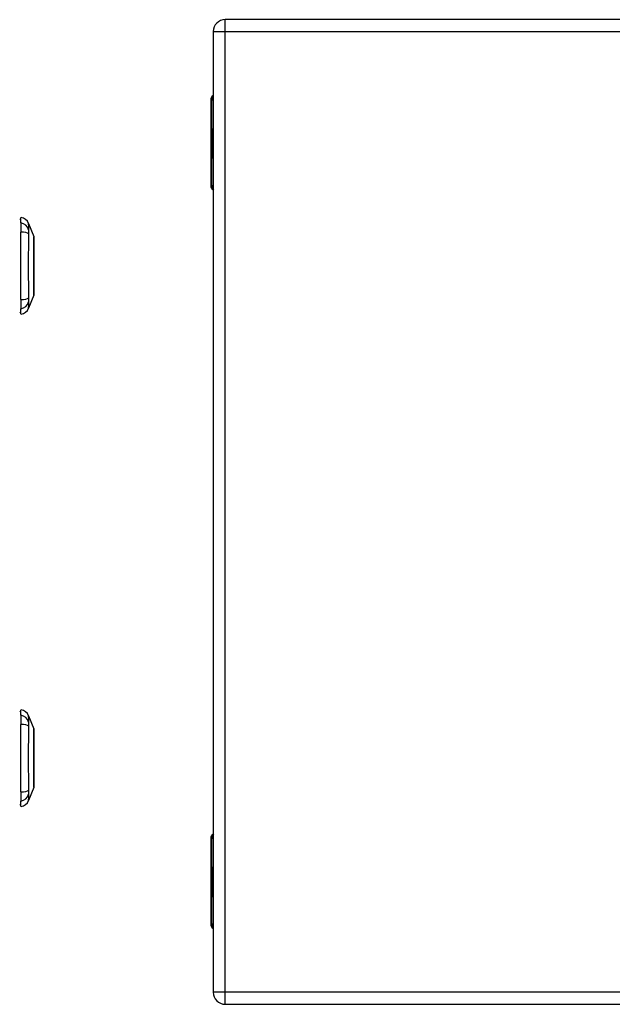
# Model space of a CAD drawing. Header units: inches. Extents: x 2.9 to 60.9, y 4.2 to 31.2.
# Tile 24 of 37: x 18.7 to 25.9, y 11.6 to 23.6. Entities that reach past the tile are written whole.
import ezdxf

# ---------------------------------------------------------------- set-up
doc = ezdxf.new("R2010")
doc.units = ezdxf.units.IN
doc.header["$MEASUREMENT"] = 0
doc.layers.add('Visible Edges(ANSI)', color=7, linetype='Continuous', lineweight=25)
doc.layers.add('Visible Tangent Edges(ANSI)', color=7, linetype='Continuous', lineweight=25)

msp = doc.modelspace()

# ---------------------------------------------------------------- linework, layer by layer
at = {"layer": 'Visible Edges(ANSI)'}
for p, q in [((32.956, 23.581), (21.168, 23.581)), ((21.022, 23.435), (21.022, 11.727)), ((21.022, 23.435), (21.022, 23.435)), ((20.991, 22.604), (20.991, 21.557)), ((21.015, 22.255), (21.022, 22.255)), ((21.015, 22.153), (21.015, 22.255)), ((21.003, 22.172), (21.015, 22.153)), ((21.015, 22.133), (21.003, 22.165)), ((21.01, 22.131), (21.015, 22.133)), ((21.01, 22.131), (21.022, 22.131)), ((21.022, 22.104), (21.01, 22.131)), ((21.011, 22.088), (21.021, 22.088)), ((21.012, 22.087), (21.021, 22.087)), ((21.012, 22.049), (21.012, 22.087)), ((21.015, 22.153), (21.022, 22.153)), ((21.015, 22.133), (21.022, 22.133)), ((21.015, 22.086), (21.021, 22.086)), ((21.015, 22.086), (21.015, 22.06)), ((21.016, 22.151), (21.022, 22.142)), ((21.022, 22.151), (21.016, 22.151)), ((21.021, 22.091), (21.022, 22.093)), ((21.021, 22.091), (21.022, 22.091)), ((21.003, 22.05), (21.013, 22.024)), ((21.003, 22.033), (21.003, 22.05)), ((21.003, 22.033), (21.01, 22.033)), ((21.01, 22.019), (21.003, 22.033)), ((21.003, 22.008), (21.01, 22.016)), ((21.003, 22.008), (21.018, 22.008)), ((21.003, 21.991), (21.003, 22.008)), ((21.013, 22.006), (21.003, 21.991)), ((21.003, 21.984), (21.022, 21.974)), ((21.003, 21.97), (21.003, 21.984)), ((21.003, 21.97), (21.022, 21.97)), ((21.011, 21.966), (21.003, 21.97)), ((21.007, 22.056), (21.004, 22.056)), ((21.01, 22.019), (21.021, 22.019)), ((21.01, 22.016), (21.01, 22.019)), ((21.01, 22.016), (21.018, 22.016)), ((21.012, 22.049), (21.02, 22.049)), ((21.013, 22.024), (21.022, 22.038)), ((21.013, 22.024), (21.022, 22.024)), ((21.013, 22.006), (21.019, 22.006)), ((21.022, 21.981), (21.013, 22.006)), ((21.022, 22.021), (21.016, 22.013)), ((21.016, 22.013), (21.016, 22.011)), ((21.016, 22.011), (21.022, 21.998)), ((21.017, 22.059), (21.022, 22.059)), ((21.017, 22.011), (21.022, 22.017)), ((21.022, 22.011), (21.017, 22.011)), ((21.019, 21.963), (21.019, 21.96)), ((21.019, 21.963), (21.022, 21.963)), ((21.022, 21.962), (21.019, 21.963)), ((21.02, 22.007), (21.022, 22.007)), ((21.022, 22.002), (21.02, 22.007)), ((21.022, 21.975), (21.022, 21.97)), ((21.022, 21.97), (21.022, 21.97)), ((21.003, 21.949), (21.016, 21.942)), ((21.003, 21.935), (21.003, 21.949)), ((21.003, 21.935), (21.022, 21.935)), ((21.011, 21.931), (21.003, 21.935)), ((21.003, 21.913), (21.016, 21.907)), ((21.003, 21.899), (21.003, 21.913)), ((21.003, 21.899), (21.022, 21.899)), ((21.016, 21.892), (21.003, 21.899)), ((21.011, 21.931), (21.022, 21.931)), ((21.016, 21.942), (21.022, 21.942)), ((21.016, 21.907), (21.022, 21.907)), ((21.017, 21.924), (21.02, 21.924)), ((21.022, 21.959), (21.022, 21.959)), ((21.022, 21.942), (21.022, 21.935)), ((21.022, 21.935), (21.022, 21.934)), ((21.022, 21.907), (21.022, 21.899)), ((21.022, 21.899), (21.022, 21.899)), ((18.679, 21.103), (18.679, 21.171)), ((18.679, 21.103), (18.679, 20.992)), ((18.772, 21.097), (18.834, 20.937)), ((18.679, 20.169), (18.679, 20.992)), ((18.679, 20.169), (18.679, 20.058)), ((18.834, 20.224), (18.772, 20.064)), ((18.679, 19.99), (18.679, 20.058)), ((18.679, 15.103), (18.679, 15.171)), ((18.679, 15.103), (18.679, 14.992)), ((18.772, 15.097), (18.834, 14.937)), ((18.679, 14.169), (18.679, 14.992)), ((18.679, 14.169), (18.679, 14.058)), ((18.834, 14.224), (18.772, 14.064)), ((18.679, 13.99), (18.679, 14.058)), ((20.991, 13.604), (20.991, 12.557)), ((21.015, 13.255), (21.022, 13.255)), ((21.015, 13.153), (21.015, 13.255)), ((21.003, 13.172), (21.015, 13.153)), ((21.015, 13.133), (21.003, 13.165)), ((21.01, 13.131), (21.015, 13.133)), ((21.01, 13.131), (21.022, 13.131)), ((21.022, 13.104), (21.01, 13.131)), ((21.011, 13.088), (21.021, 13.088)), ((21.012, 13.087), (21.021, 13.087)), ((21.012, 13.049), (21.012, 13.087)), ((21.015, 13.153), (21.022, 13.153)), ((21.015, 13.133), (21.022, 13.133)), ((21.015, 13.086), (21.021, 13.086)), ((21.015, 13.086), (21.015, 13.06)), ((21.016, 13.151), (21.022, 13.142)), ((21.022, 13.151), (21.016, 13.151)), ((21.021, 13.091), (21.022, 13.093)), ((21.021, 13.091), (21.022, 13.091)), ((21.003, 13.05), (21.013, 13.024)), ((21.003, 13.033), (21.003, 13.05)), ((21.003, 13.033), (21.01, 13.033)), ((21.01, 13.019), (21.003, 13.033)), ((21.003, 13.008), (21.01, 13.016)), ((21.003, 13.008), (21.018, 13.008)), ((21.003, 12.991), (21.003, 13.008)), ((21.013, 13.006), (21.003, 12.991)), ((21.003, 12.984), (21.022, 12.974)), ((21.003, 12.97), (21.003, 12.984)), ((21.003, 12.97), (21.022, 12.97)), ((21.011, 12.966), (21.003, 12.97)), ((21.007, 13.056), (21.004, 13.056)), ((21.01, 13.019), (21.021, 13.019)), ((21.01, 13.016), (21.01, 13.019)), ((21.01, 13.016), (21.018, 13.016)), ((21.012, 13.049), (21.02, 13.049)), ((21.013, 13.024), (21.022, 13.038)), ((21.013, 13.024), (21.022, 13.024)), ((21.013, 13.006), (21.019, 13.006)), ((21.022, 12.981), (21.013, 13.006)), ((21.022, 13.021), (21.016, 13.013)), ((21.016, 13.013), (21.016, 13.011)), ((21.016, 13.011), (21.022, 12.998)), ((21.017, 13.059), (21.022, 13.059)), ((21.017, 13.011), (21.022, 13.017)), ((21.022, 13.011), (21.017, 13.011)), ((21.019, 12.963), (21.019, 12.96)), ((21.019, 12.963), (21.022, 12.963)), ((21.022, 12.962), (21.019, 12.963)), ((21.02, 13.007), (21.022, 13.007)), ((21.022, 13.002), (21.02, 13.007)), ((21.022, 12.975), (21.022, 12.97)), ((21.022, 12.97), (21.022, 12.97)), ((21.003, 12.949), (21.016, 12.942)), ((21.003, 12.935), (21.003, 12.949)), ((21.003, 12.935), (21.022, 12.935)), ((21.011, 12.931), (21.003, 12.935)), ((21.003, 12.913), (21.016, 12.907)), ((21.003, 12.899), (21.003, 12.913)), ((21.003, 12.899), (21.022, 12.899)), ((21.016, 12.892), (21.003, 12.899)), ((21.011, 12.931), (21.022, 12.931)), ((21.016, 12.942), (21.022, 12.942)), ((21.016, 12.907), (21.022, 12.907)), ((21.017, 12.924), (21.02, 12.924)), ((21.022, 12.959), (21.022, 12.959)), ((21.022, 12.942), (21.022, 12.935)), ((21.022, 12.935), (21.022, 12.934)), ((21.022, 12.907), (21.022, 12.899)), ((21.022, 12.899), (21.022, 12.899)), ((21.022, 11.727), (21.022, 11.727)), ((21.168, 11.581), (32.956, 11.581))]:
    msp.add_line(p, q, dxfattribs=at)
at = {"layer": 'Visible Edges(ANSI)', "flags": 128}
for points in [[(18.834, 20.225), (18.834, 20.226), (18.834, 20.227), (18.834, 20.229), (18.834, 20.232), (18.834, 20.236), (18.834, 20.241), (18.834, 20.246), (18.834, 20.252), (18.834, 20.26), (18.834, 20.267), (18.834, 20.276), (18.834, 20.285), (18.835, 20.295), (18.835, 20.306), (18.835, 20.317), (18.835, 20.329), (18.835, 20.342), (18.835, 20.355), (18.835, 20.369), (18.834, 20.383), (18.834, 20.398), (18.834, 20.413), (18.834, 20.428), (18.834, 20.444), (18.834, 20.461), (18.834, 20.477), (18.834, 20.494), (18.834, 20.511), (18.834, 20.528), (18.834, 20.546), (18.834, 20.563), (18.834, 20.58), (18.834, 20.598), (18.834, 20.615), (18.834, 20.633), (18.834, 20.65), (18.834, 20.667), (18.834, 20.684), (18.834, 20.7), (18.834, 20.717), (18.834, 20.733), (18.834, 20.748), (18.834, 20.763), (18.834, 20.778), (18.835, 20.792), (18.835, 20.806), (18.835, 20.819), (18.835, 20.832), (18.835, 20.844), (18.835, 20.855), (18.835, 20.866), (18.834, 20.876), (18.834, 20.885), (18.834, 20.894), (18.834, 20.902), (18.834, 20.909), (18.834, 20.915), (18.834, 20.92), (18.834, 20.925), (18.834, 20.929), (18.834, 20.932), (18.834, 20.934), (18.834, 20.935), (18.834, 20.936)], [(18.834, 14.225), (18.834, 14.226), (18.834, 14.227), (18.834, 14.229), (18.834, 14.232), (18.834, 14.236), (18.834, 14.241), (18.834, 14.246), (18.834, 14.252), (18.834, 14.26), (18.834, 14.267), (18.834, 14.276), (18.834, 14.285), (18.835, 14.295), (18.835, 14.306), (18.835, 14.317), (18.835, 14.329), (18.835, 14.342), (18.835, 14.355), (18.835, 14.369), (18.834, 14.383), (18.834, 14.398), (18.834, 14.413), (18.834, 14.428), (18.834, 14.444), (18.834, 14.461), (18.834, 14.477), (18.834, 14.494), (18.834, 14.511), (18.834, 14.528), (18.834, 14.546), (18.834, 14.563), (18.834, 14.58), (18.834, 14.598), (18.834, 14.615), (18.834, 14.633), (18.834, 14.65), (18.834, 14.667), (18.834, 14.684), (18.834, 14.7), (18.834, 14.717), (18.834, 14.733), (18.834, 14.748), (18.834, 14.763), (18.834, 14.778), (18.835, 14.792), (18.835, 14.806), (18.835, 14.819), (18.835, 14.832), (18.835, 14.844), (18.835, 14.855), (18.835, 14.866), (18.834, 14.876), (18.834, 14.885), (18.834, 14.894), (18.834, 14.902), (18.834, 14.909), (18.834, 14.915), (18.834, 14.92), (18.834, 14.925), (18.834, 14.929), (18.834, 14.932), (18.834, 14.934), (18.834, 14.935), (18.834, 14.936)]]:
    msp.add_lwpolyline(points, dxfattribs=at)
at = {"layer": 'Visible Edges(ANSI)'}
for centre, radius, start, end in [((21.168, 23.435), 0.146, 90, 180), ((21.05, 22.604), 0.0591, 118.2119, 180), ((21.05, 21.557), 0.0591, 180, 241.7881), ((18.687, 21.112), 0.0394, 101.537, 126.8699), ((18.662, 21.054), 0.118, 21.2505, 81.3991), ((18.829, 20.936), 0.00492, 0.2088, 21.2505), ((18.829, 20.225), 0.00492, 338.7495, 359.7912), ((18.662, 20.107), 0.118, 278.6009, 338.7495), ((18.687, 20.049), 0.0394, 233.1301, 258.463), ((18.687, 15.112), 0.0394, 101.537, 126.8699), ((18.662, 15.054), 0.118, 21.2505, 81.3991), ((18.829, 14.936), 0.00492, 0.2088, 21.2505), ((18.829, 14.225), 0.00492, 338.7495, 359.7912), ((18.662, 14.107), 0.118, 278.6009, 338.7495), ((18.687, 14.049), 0.0394, 233.1301, 258.463), ((21.05, 13.604), 0.0591, 118.2119, 180), ((21.05, 12.557), 0.0591, 180, 241.7881), ((21.168, 11.727), 0.146, 180, 270)]:
    msp.add_arc(centre, radius, start, end, dxfattribs=at)
for centre, major_axis, ratio, start_param, end_param in [((21.188, 22.165), (0.169, -0.145), 0.69742, 3.954564, 4.030117), ((21.188, 22.172), (-0.196, 0.045), 0.469835, 0.381703, 0.457256), ((21.01, 22.081), (0, 0.0207), 0.34202, 6.223227, 7.706685), ((21.025, 22.075), (0, 0.0637), 0.34202, 1.4235, 1.873336), ((21.018, 22.068), (0, -0.0322), 0.34202, 4.270443, 5.106151), ((21.011, 22.078), (0, 0.0101), 0.34202, 5.995661, 7.412036), ((21.01, 22.06), (0, 0.0418), 0.34202, 5.483273, 6.223227), ((21.014, 22.068), (0, 0.0176), 0.34202, 5.050628, 6.160969), ((21.013, 22.067), (0, -0.0314), 0.34202, 1.983582, 2.341681), ((21.013, 22.067), (0, 0.0346), 0.34202, 5.305041, 5.465997), ((21.008, 21.918), (0, 0.0488), 0.34202, 5.717685, 6.108652), ((21.016, 22.076), (0, -0.0296), 0.34202, 5.867021, 6.69935), ((21.017, 22.069), (0, -0.01), 0.34202, 5.784976, 7.176186), ((21.016, 22.07), (0, 0.0115), 0.34202, 4.034593, 5.050628), ((21.018, 22.063), (0, -0.016), 0.34202, 0.416165, 1.032695), ((21.009, 21.882), (0, 0.0488), 0.34202, 5.734426, 6.123063), ((21.016, 21.955), (0, -0.0129), 0.34202, 6.108652, 6.694335), ((21.016, 21.92), (0, -0.0129), 0.34202, 6.108516, 6.694188), ((21.017, 21.922), (0, -0.0302), 0.34202, 6.091199, 6.605631), ((21.015, 21.948), (0, 0.0132), 0.34202, 4.817632, 5.717685), ((21.015, 21.913), (0, 0.0132), 0.34202, 4.818901, 5.717844), ((21.017, 21.949), (0, 0.0063), 0.34202, 3.552742, 4.817632), ((21.018, 21.957), (0, -0.0302), 0.34202, 0.063127, 0.29658), ((21.015, 21.904), (0, -0.0258), 0.34202, 2.041005, 2.686948), ((21.017, 21.914), (0, 0.0063), 0.34202, 3.552596, 4.818901), ((21.015, 21.939), (0, -0.0252), 0.34202, 2.046589, 2.572814), ((21.02, 21.939), (0, -0.0106), 0.34202, 0.29658, 0.828674), ((21.02, 21.904), (0, -0.011), 0.34202, 0.322446, 0.842343), ((21.016, 21.941), (0, 0.0252), 0.34202, 5.396304, 5.525449), ((21.188, 13.165), (0.169, -0.145), 0.69742, 3.954564, 4.030117), ((21.188, 13.172), (-0.196, 0.045), 0.469835, 0.381703, 0.457256), ((21.01, 13.081), (0, 0.0207), 0.34202, 6.223227, 7.706685), ((21.025, 13.075), (0, 0.0637), 0.34202, 1.4235, 1.873336), ((21.018, 13.068), (0, -0.0322), 0.34202, 4.270443, 5.106151), ((21.011, 13.078), (0, 0.0101), 0.34202, 5.995661, 7.412036), ((21.01, 13.06), (0, 0.0418), 0.34202, 5.483273, 6.223227), ((21.014, 13.068), (0, 0.0176), 0.34202, 5.050628, 6.160969), ((21.013, 13.067), (0, -0.0314), 0.34202, 1.983582, 2.341681), ((21.013, 13.067), (0, 0.0346), 0.34202, 5.305041, 5.465997), ((21.008, 12.918), (0, 0.0488), 0.34202, 5.717685, 6.108652), ((21.016, 13.076), (0, -0.0296), 0.34202, 5.867021, 6.69935), ((21.017, 13.069), (0, -0.01), 0.34202, 5.784976, 7.176186), ((21.016, 13.07), (0, 0.0115), 0.34202, 4.034593, 5.050628), ((21.018, 13.063), (0, -0.016), 0.34202, 0.416165, 1.032695), ((21.009, 12.882), (0, 0.0488), 0.34202, 5.734426, 6.123063), ((21.016, 12.955), (0, -0.0129), 0.34202, 6.108652, 6.694335), ((21.016, 12.92), (0, -0.0129), 0.34202, 6.108516, 6.694188), ((21.017, 12.922), (0, -0.0302), 0.34202, 6.091199, 6.605631), ((21.015, 12.948), (0, 0.0132), 0.34202, 4.817632, 5.717685), ((21.015, 12.913), (0, 0.0132), 0.34202, 4.818901, 5.717844), ((21.017, 12.949), (0, 0.0063), 0.34202, 3.552742, 4.817632), ((21.018, 12.957), (0, -0.0302), 0.34202, 0.063127, 0.29658), ((21.015, 12.904), (0, -0.0258), 0.34202, 2.041005, 2.686948), ((21.017, 12.914), (0, 0.0063), 0.34202, 3.552596, 4.818901), ((21.015, 12.939), (0, -0.0252), 0.34202, 2.046589, 2.572814), ((21.02, 12.939), (0, -0.0106), 0.34202, 0.29658, 0.828674), ((21.02, 12.904), (0, -0.011), 0.34202, 0.322446, 0.842343), ((21.016, 12.941), (0, 0.0252), 0.34202, 5.396304, 5.525449)]:
    msp.add_ellipse(centre, major_axis=major_axis, ratio=ratio, start_param=start_param, end_param=end_param, dxfattribs=at)
at = {"layer": 'Visible Tangent Edges(ANSI)'}
for p, q in [((21.168, 23.435), (21.168, 23.581)), ((21.022, 23.435), (21.168, 23.435)), ((21.168, 23.435), (32.956, 23.435)), ((21.168, 11.727), (21.168, 23.435)), ((21.003, 22.604), (20.991, 22.604)), ((21.003, 22.172), (21.003, 22.604)), ((21.003, 22.604), (21.022, 22.604)), ((21.003, 21.557), (21.003, 22.165)), ((21.003, 22.084), (21.008, 22.084)), ((21.011, 21.966), (21.022, 21.966)), ((21.019, 22.063), (21.022, 22.063)), ((21.02, 22.074), (21.022, 22.074)), ((21.016, 21.892), (21.019, 21.892)), ((21.017, 21.959), (21.02, 21.959)), ((21.018, 21.943), (21.022, 21.943)), ((21.018, 21.908), (21.022, 21.908)), ((21.019, 21.95), (21.022, 21.95)), ((21.019, 21.914), (21.022, 21.914)), ((20.991, 21.557), (21.003, 21.557)), ((21.022, 21.557), (21.003, 21.557)), ((21.003, 13.604), (20.991, 13.604)), ((21.003, 13.172), (21.003, 13.604)), ((21.003, 13.604), (21.022, 13.604)), ((21.003, 12.557), (21.003, 13.165)), ((21.003, 13.084), (21.008, 13.084)), ((21.011, 12.966), (21.022, 12.966)), ((21.019, 13.063), (21.022, 13.063)), ((21.02, 13.074), (21.022, 13.074)), ((21.016, 12.892), (21.019, 12.892)), ((21.017, 12.959), (21.02, 12.959)), ((21.018, 12.943), (21.022, 12.943)), ((21.018, 12.908), (21.022, 12.908)), ((21.019, 12.95), (21.022, 12.95)), ((21.019, 12.914), (21.022, 12.914)), ((20.991, 12.557), (21.003, 12.557)), ((21.022, 12.557), (21.003, 12.557)), ((21.168, 11.727), (21.022, 11.727)), ((21.168, 11.581), (21.168, 11.727)), ((32.956, 11.727), (21.168, 11.727))]:
    msp.add_line(p, q, dxfattribs=at)
at = {"layer": 'Visible Tangent Edges(ANSI)', "flags": 128}
for points in [[(18.773, 21.02), (18.773, 21.029), (18.773, 21.034), (18.773, 21.04), (18.773, 21.045), (18.773, 21.05), (18.773, 21.054), (18.773, 21.059), (18.773, 21.063), (18.773, 21.067), (18.773, 21.071), (18.773, 21.074), (18.773, 21.078), (18.772, 21.081), (18.772, 21.084), (18.772, 21.086), (18.772, 21.088), (18.772, 21.09), (18.772, 21.092), (18.772, 21.094), (18.772, 21.095), (18.772, 21.096), (18.772, 21.097), (18.772, 21.097), (18.772, 21.097)], [(18.773, 20.969), (18.773, 20.972), (18.773, 20.975), (18.773, 20.977), (18.773, 20.98), (18.773, 20.983), (18.773, 20.985), (18.773, 20.988), (18.773, 20.99), (18.773, 20.992), (18.773, 20.995), (18.773, 20.997), (18.773, 20.999), (18.773, 21.001), (18.773, 21.003), (18.773, 21.006), (18.773, 21.007), (18.773, 21.009), (18.773, 21.011), (18.773, 21.013), (18.773, 21.015), (18.773, 21.016), (18.773, 21.018), (18.773, 21.019), (18.773, 21.02)], [(18.773, 20.192), (18.773, 20.225), (18.773, 20.257), (18.773, 20.288), (18.773, 20.32), (18.773, 20.351), (18.773, 20.384), (18.772, 20.416), (18.772, 20.449), (18.772, 20.481), (18.772, 20.514), (18.772, 20.547), (18.772, 20.58), (18.772, 20.613), (18.772, 20.646), (18.772, 20.679), (18.772, 20.712), (18.772, 20.745), (18.773, 20.777), (18.773, 20.809), (18.773, 20.841), (18.773, 20.873), (18.773, 20.904), (18.773, 20.936), (18.773, 20.969)], [(18.834, 20.937), (18.834, 20.937), (18.834, 20.937), (18.834, 20.936), (18.834, 20.935), (18.834, 20.934), (18.834, 20.932), (18.834, 20.93), (18.834, 20.928), (18.834, 20.925), (18.834, 20.922), (18.834, 20.919), (18.834, 20.916), (18.834, 20.912), (18.834, 20.908), (18.834, 20.904), (18.834, 20.9), (18.834, 20.895), (18.834, 20.89), (18.834, 20.885), (18.834, 20.879), (18.834, 20.874), (18.834, 20.868), (18.834, 20.862), (18.834, 20.855)], [(18.834, 20.855), (18.834, 20.853), (18.834, 20.852), (18.834, 20.85), (18.834, 20.848), (18.834, 20.846), (18.834, 20.844), (18.834, 20.842), (18.834, 20.84), (18.834, 20.838), (18.834, 20.837), (18.834, 20.835), (18.834, 20.833), (18.834, 20.831), (18.834, 20.829), (18.834, 20.827), (18.834, 20.825), (18.834, 20.823), (18.834, 20.821), (18.834, 20.819), (18.834, 20.817), (18.834, 20.814), (18.834, 20.812), (18.834, 20.81), (18.834, 20.808)], [(18.834, 20.808), (18.834, 20.792), (18.834, 20.775), (18.834, 20.758), (18.834, 20.739), (18.834, 20.721), (18.834, 20.701), (18.834, 20.682), (18.834, 20.662), (18.834, 20.642), (18.834, 20.622), (18.834, 20.601), (18.834, 20.58), (18.834, 20.56), (18.834, 20.539), (18.834, 20.519), (18.834, 20.499), (18.834, 20.479), (18.834, 20.459), (18.834, 20.44), (18.834, 20.421), (18.834, 20.403), (18.834, 20.386), (18.834, 20.369), (18.834, 20.353)], [(18.834, 20.353), (18.834, 20.351), (18.834, 20.349), (18.834, 20.347), (18.834, 20.345), (18.834, 20.342), (18.834, 20.34), (18.834, 20.338), (18.834, 20.336), (18.834, 20.334), (18.834, 20.332), (18.834, 20.33), (18.834, 20.328), (18.834, 20.326), (18.834, 20.324), (18.834, 20.323), (18.834, 20.321), (18.834, 20.319), (18.834, 20.317), (18.834, 20.315), (18.834, 20.313), (18.834, 20.311), (18.834, 20.309), (18.834, 20.308), (18.834, 20.306)], [(18.834, 20.306), (18.834, 20.299), (18.834, 20.293), (18.834, 20.287), (18.834, 20.282), (18.834, 20.276), (18.834, 20.271), (18.834, 20.266), (18.834, 20.261), (18.834, 20.257), (18.834, 20.252), (18.834, 20.249), (18.834, 20.245), (18.834, 20.242), (18.834, 20.238), (18.834, 20.236), (18.834, 20.233), (18.834, 20.231), (18.834, 20.229), (18.834, 20.227), (18.834, 20.226), (18.834, 20.225), (18.834, 20.224), (18.834, 20.224), (18.834, 20.224)], [(18.773, 20.141), (18.773, 20.142), (18.773, 20.143), (18.773, 20.145), (18.773, 20.146), (18.773, 20.148), (18.773, 20.15), (18.773, 20.152), (18.773, 20.154), (18.773, 20.155), (18.773, 20.157), (18.773, 20.16), (18.773, 20.162), (18.773, 20.164), (18.773, 20.166), (18.773, 20.169), (18.773, 20.171), (18.773, 20.173), (18.773, 20.176), (18.773, 20.178), (18.773, 20.181), (18.773, 20.184), (18.773, 20.186), (18.773, 20.189), (18.773, 20.192)], [(18.772, 20.064), (18.772, 20.064), (18.772, 20.064), (18.772, 20.065), (18.772, 20.066), (18.772, 20.067), (18.772, 20.069), (18.772, 20.071), (18.772, 20.073), (18.772, 20.075), (18.772, 20.077), (18.772, 20.08), (18.773, 20.083), (18.773, 20.087), (18.773, 20.09), (18.773, 20.094), (18.773, 20.098), (18.773, 20.102), (18.773, 20.107), (18.773, 20.111), (18.773, 20.116), (18.773, 20.121), (18.773, 20.127), (18.773, 20.132), (18.773, 20.141)], [(18.773, 15.02), (18.773, 15.029), (18.773, 15.034), (18.773, 15.04), (18.773, 15.045), (18.773, 15.05), (18.773, 15.054), (18.773, 15.059), (18.773, 15.063), (18.773, 15.067), (18.773, 15.071), (18.773, 15.074), (18.773, 15.078), (18.772, 15.081), (18.772, 15.084), (18.772, 15.086), (18.772, 15.088), (18.772, 15.09), (18.772, 15.092), (18.772, 15.094), (18.772, 15.095), (18.772, 15.096), (18.772, 15.097), (18.772, 15.097), (18.772, 15.097)], [(18.773, 14.969), (18.773, 14.972), (18.773, 14.975), (18.773, 14.977), (18.773, 14.98), (18.773, 14.983), (18.773, 14.985), (18.773, 14.988), (18.773, 14.99), (18.773, 14.992), (18.773, 14.995), (18.773, 14.997), (18.773, 14.999), (18.773, 15.001), (18.773, 15.003), (18.773, 15.006), (18.773, 15.007), (18.773, 15.009), (18.773, 15.011), (18.773, 15.013), (18.773, 15.015), (18.773, 15.016), (18.773, 15.018), (18.773, 15.019), (18.773, 15.02)], [(18.773, 14.192), (18.773, 14.225), (18.773, 14.257), (18.773, 14.288), (18.773, 14.32), (18.773, 14.351), (18.773, 14.384), (18.772, 14.416), (18.772, 14.449), (18.772, 14.481), (18.772, 14.514), (18.772, 14.547), (18.772, 14.58), (18.772, 14.613), (18.772, 14.646), (18.772, 14.679), (18.772, 14.712), (18.772, 14.745), (18.773, 14.777), (18.773, 14.809), (18.773, 14.841), (18.773, 14.873), (18.773, 14.904), (18.773, 14.936), (18.773, 14.969)], [(18.834, 14.937), (18.834, 14.937), (18.834, 14.937), (18.834, 14.936), (18.834, 14.935), (18.834, 14.934), (18.834, 14.932), (18.834, 14.93), (18.834, 14.928), (18.834, 14.925), (18.834, 14.922), (18.834, 14.919), (18.834, 14.916), (18.834, 14.912), (18.834, 14.908), (18.834, 14.904), (18.834, 14.9), (18.834, 14.895), (18.834, 14.89), (18.834, 14.885), (18.834, 14.879), (18.834, 14.874), (18.834, 14.868), (18.834, 14.862), (18.834, 14.855)], [(18.834, 14.855), (18.834, 14.853), (18.834, 14.852), (18.834, 14.85), (18.834, 14.848), (18.834, 14.846), (18.834, 14.844), (18.834, 14.842), (18.834, 14.84), (18.834, 14.838), (18.834, 14.837), (18.834, 14.835), (18.834, 14.833), (18.834, 14.831), (18.834, 14.829), (18.834, 14.827), (18.834, 14.825), (18.834, 14.823), (18.834, 14.821), (18.834, 14.819), (18.834, 14.817), (18.834, 14.814), (18.834, 14.812), (18.834, 14.81), (18.834, 14.808)], [(18.834, 14.808), (18.834, 14.792), (18.834, 14.775), (18.834, 14.758), (18.834, 14.739), (18.834, 14.721), (18.834, 14.701), (18.834, 14.682), (18.834, 14.662), (18.834, 14.642), (18.834, 14.622), (18.834, 14.601), (18.834, 14.58), (18.834, 14.56), (18.834, 14.539), (18.834, 14.519), (18.834, 14.499), (18.834, 14.479), (18.834, 14.459), (18.834, 14.44), (18.834, 14.421), (18.834, 14.403), (18.834, 14.386), (18.834, 14.369), (18.834, 14.353)], [(18.834, 14.353), (18.834, 14.351), (18.834, 14.349), (18.834, 14.347), (18.834, 14.345), (18.834, 14.342), (18.834, 14.34), (18.834, 14.338), (18.834, 14.336), (18.834, 14.334), (18.834, 14.332), (18.834, 14.33), (18.834, 14.328), (18.834, 14.326), (18.834, 14.324), (18.834, 14.323), (18.834, 14.321), (18.834, 14.319), (18.834, 14.317), (18.834, 14.315), (18.834, 14.313), (18.834, 14.311), (18.834, 14.309), (18.834, 14.308), (18.834, 14.306)], [(18.834, 14.306), (18.834, 14.299), (18.834, 14.293), (18.834, 14.287), (18.834, 14.282), (18.834, 14.276), (18.834, 14.271), (18.834, 14.266), (18.834, 14.261), (18.834, 14.257), (18.834, 14.252), (18.834, 14.249), (18.834, 14.245), (18.834, 14.242), (18.834, 14.238), (18.834, 14.236), (18.834, 14.233), (18.834, 14.231), (18.834, 14.229), (18.834, 14.227), (18.834, 14.226), (18.834, 14.225), (18.834, 14.224), (18.834, 14.224), (18.834, 14.224)], [(18.773, 14.141), (18.773, 14.142), (18.773, 14.143), (18.773, 14.145), (18.773, 14.146), (18.773, 14.148), (18.773, 14.15), (18.773, 14.152), (18.773, 14.154), (18.773, 14.155), (18.773, 14.157), (18.773, 14.16), (18.773, 14.162), (18.773, 14.164), (18.773, 14.166), (18.773, 14.169), (18.773, 14.171), (18.773, 14.173), (18.773, 14.176), (18.773, 14.178), (18.773, 14.181), (18.773, 14.184), (18.773, 14.186), (18.773, 14.189), (18.773, 14.192)], [(18.772, 14.064), (18.772, 14.064), (18.772, 14.064), (18.772, 14.065), (18.772, 14.066), (18.772, 14.067), (18.772, 14.069), (18.772, 14.071), (18.772, 14.073), (18.772, 14.075), (18.772, 14.077), (18.772, 14.08), (18.773, 14.083), (18.773, 14.087), (18.773, 14.09), (18.773, 14.094), (18.773, 14.098), (18.773, 14.102), (18.773, 14.107), (18.773, 14.111), (18.773, 14.116), (18.773, 14.121), (18.773, 14.127), (18.773, 14.132), (18.773, 14.141)]]:
    msp.add_lwpolyline(points, dxfattribs=at)
at = {"layer": 'Visible Tangent Edges(ANSI)'}
for centre, major_axis, ratio, start_param, end_param in [((21.059, 22.604), (0, 0.0591), 0.939693, 0.711302, 1.570796), ((21.059, 21.557), (0, 0.0591), 0.939693, 1.570796, 2.430291), ((18.659, 20.993), (0.117, -0.016), 0.948273, 0.391156, 1.528426), ((18.659, 20.955), (0.118, 0.005), 0.314585, 0.249322, 1.386592), ((18.659, 20.206), (0.118, -0.005), 0.314585, 4.896593, 6.033863), ((18.659, 20.168), (0.117, 0.016), 0.948273, 4.754759, 5.892029), ((18.659, 14.993), (0.117, -0.016), 0.948273, 0.391156, 1.528426), ((18.659, 14.955), (0.118, 0.005), 0.314585, 0.249322, 1.386592), ((18.659, 14.206), (0.118, -0.005), 0.314585, 4.896593, 6.033863), ((18.659, 14.168), (0.117, 0.016), 0.948273, 4.754759, 5.892029), ((21.059, 13.604), (0, 0.0591), 0.939693, 0.711302, 1.570796), ((21.059, 12.557), (0, 0.0591), 0.939693, 1.570796, 2.430291)]:
    msp.add_ellipse(centre, major_axis=major_axis, ratio=ratio, start_param=start_param, end_param=end_param, dxfattribs=at)

doc.saveas('drawing.dxf')
